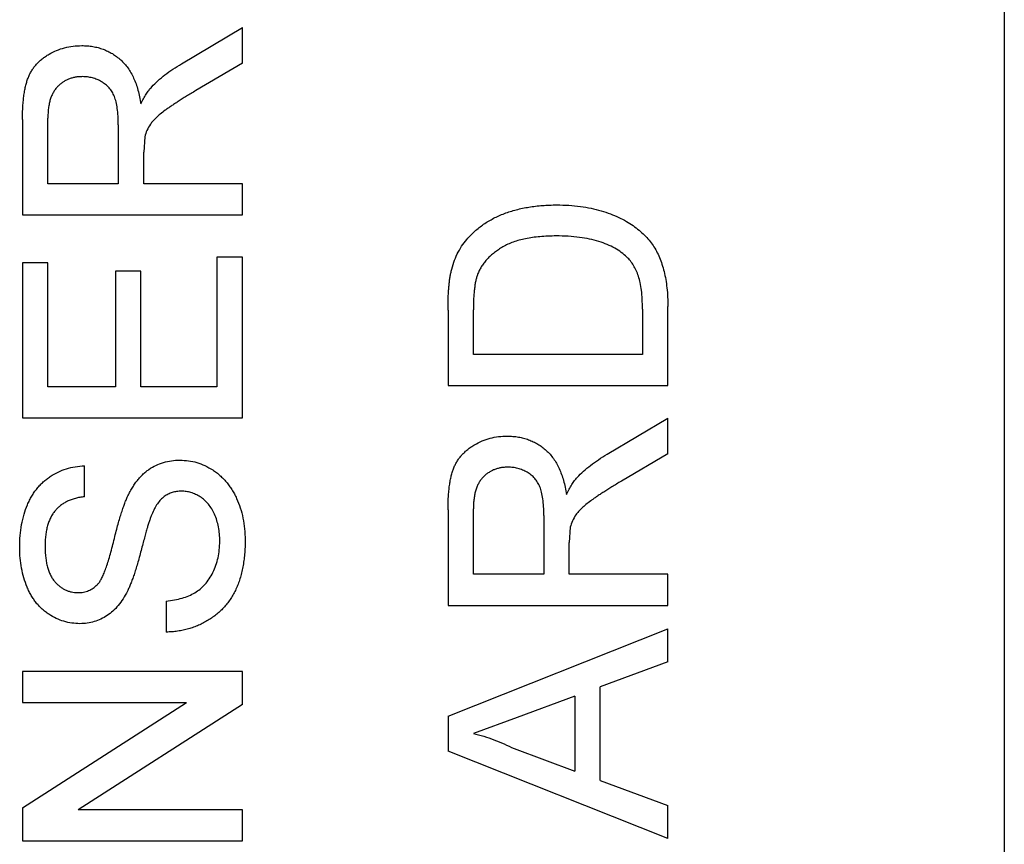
# Model space of a CAD drawing. Header units: inches. Extents: x 0 to 34, y 0 to 22.
# Tile 10 of 34: x 2.333 to 2.598, y 13.154 to 13.375. Entities that reach past the tile are written whole.
import ezdxf

# ---------------------------------------------------------------- set-up
doc = ezdxf.new("R2010")
doc.units = ezdxf.units.IN
doc.header["$LTSCALE"] = 1.87
doc.header["$MEASUREMENT"] = 0
doc.layers.get('0').update_dxf_attribs({"linetype": 'CONTINUOUS'})

msp = doc.modelspace()

# ---------------------------------------------------------------- linework, layer by layer
at = {"color": 7, "linetype": 'CONTINUOUS'}
for p, q in [((2.59767, 13.59334), (2.59767, 11.66421)), ((2.37664, 13.36325), (2.39295, 13.37294)), ((2.39295, 13.36339), (2.39295, 13.37294)), ((2.39295, 13.36339), (2.38048, 13.35603)), ((2.3407, 13.331), (2.3407, 13.34861)), ((2.33389, 13.3483), (2.33389, 13.32267)), ((2.35963, 13.34682), (2.35963, 13.331)), ((2.36672, 13.34364), (2.36645, 13.33953)), ((2.36645, 13.331), (2.36645, 13.33953)), ((2.35963, 13.331), (2.3407, 13.331)), ((2.39295, 13.331), (2.36645, 13.331)), ((2.39295, 13.32267), (2.39295, 13.331)), ((2.33389, 13.32267), (2.39295, 13.32267)), ((2.33389, 13.3098), (2.33389, 13.26816)), ((2.3407, 13.3098), (2.33389, 13.3098)), ((2.3407, 13.27649), (2.3407, 13.3098)), ((2.38613, 13.31132), (2.38613, 13.27649)), ((2.39295, 13.31132), (2.38613, 13.31132)), ((2.39295, 13.26816), (2.39295, 13.31132)), ((2.35887, 13.30753), (2.35887, 13.27649)), ((2.36569, 13.30753), (2.35887, 13.30753)), ((2.36569, 13.27649), (2.36569, 13.30753)), ((2.44821, 13.29706), (2.44821, 13.27687)), ((2.45503, 13.2852), (2.45503, 13.29717)), ((2.50046, 13.29737), (2.50046, 13.2852)), ((2.50727, 13.27687), (2.50727, 13.29802)), ((2.50046, 13.2852), (2.45503, 13.2852)), ((2.35887, 13.27649), (2.3407, 13.27649)), ((2.38613, 13.27649), (2.36569, 13.27649)), ((2.44821, 13.27687), (2.50727, 13.27687)), ((2.33389, 13.26816), (2.39295, 13.26816)), ((2.49097, 13.25839), (2.50727, 13.26808)), ((2.50727, 13.25853), (2.50727, 13.26808)), ((2.50727, 13.25853), (2.4948, 13.25117)), ((2.35055, 13.24696), (2.35055, 13.25529)), ((2.44821, 13.24344), (2.44821, 13.21781)), ((2.45503, 13.22614), (2.45503, 13.24374)), ((2.47396, 13.24196), (2.47396, 13.22614)), ((2.48104, 13.23878), (2.48077, 13.23467)), ((2.48077, 13.22614), (2.48077, 13.23467)), ((2.47396, 13.22614), (2.45503, 13.22614)), ((2.50727, 13.22614), (2.48077, 13.22614)), ((2.50727, 13.21781), (2.50727, 13.22614)), ((2.3725, 13.21895), (2.3725, 13.21062)), ((2.44821, 13.21781), (2.50727, 13.21781)), ((2.44821, 13.18806), (2.50727, 13.21151)), ((2.50727, 13.20267), (2.50727, 13.21151)), ((2.50727, 13.20267), (2.4891, 13.19595)), ((2.33389, 13.20002), (2.33389, 13.19169)), ((2.39295, 13.20002), (2.33389, 13.20002)), ((2.39295, 13.19122), (2.39295, 13.20002)), ((2.4891, 13.17078), (2.4891, 13.19595)), ((2.48229, 13.19344), (2.46676, 13.18771)), ((2.48229, 13.19344), (2.48229, 13.17329)), ((2.33389, 13.1634), (2.37796, 13.19169)), ((2.33389, 13.19169), (2.37796, 13.19169)), ((2.39295, 13.19122), (2.34888, 13.16292)), ((2.44821, 13.18806), (2.44821, 13.17867)), ((2.46676, 13.18771), (2.45503, 13.18336)), ((2.46594, 13.17933), (2.48229, 13.17329)), ((2.50727, 13.15522), (2.44821, 13.17867)), ((2.4891, 13.17078), (2.50727, 13.16406)), ((2.33389, 13.1634), (2.33389, 13.15459)), ((2.50727, 13.15522), (2.50727, 13.16406)), ((2.39295, 13.16292), (2.34888, 13.16292)), ((2.39295, 13.15459), (2.39295, 13.16292)), ((2.33389, 13.15459), (2.39295, 13.15459))]:
    msp.add_line(p, q, dxfattribs=at)
for points, knots in [([(2.33389, 13.3483), (2.33389, 13.3489), (2.3339, 13.35007), (2.33397, 13.35176), (2.33411, 13.35334), (2.33426, 13.35481), (2.33449, 13.35617), (2.33476, 13.35742), (2.33507, 13.35856), (2.33545, 13.3596), (2.33587, 13.36056), (2.33639, 13.36145), (2.33696, 13.36231), (2.33764, 13.3631), (2.33836, 13.36386), (2.33918, 13.36456), (2.34007, 13.36521), (2.34134, 13.36601), (2.34304, 13.36685), (2.3452, 13.36757), (2.34748, 13.36803), (2.34903, 13.36808), (2.34981, 13.3681)], [0, 0, 0, 0, 0.062106, 0.120199, 0.174366, 0.225016, 0.272326, 0.316351, 0.356828, 0.393933, 0.429541, 0.46463, 0.49998, 0.535423, 0.57159, 0.608131, 0.645881, 0.684732, 0.762604, 0.840514, 0.919082, 1, 1, 1, 1]), ([(2.34981, 13.3681), (2.35032, 13.36809), (2.35132, 13.36807), (2.35278, 13.36789), (2.35418, 13.36758), (2.35553, 13.36717), (2.35681, 13.36661), (2.35804, 13.36597), (2.35919, 13.36517), (2.3603, 13.36428), (2.36131, 13.36325), (2.36225, 13.3621), (2.36306, 13.3608), (2.36378, 13.35938), (2.36442, 13.35783), (2.36495, 13.35615), (2.36537, 13.35434), (2.36558, 13.35308), (2.36569, 13.35244)], [0, 0, 0, 0, 0.061418, 0.121304, 0.179238, 0.235956, 0.292239, 0.348223, 0.404476, 0.462061, 0.520714, 0.580393, 0.642245, 0.70636, 0.774297, 0.84526, 0.920621, 1, 1, 1, 1]), ([(2.3686, 13.35703), (2.36915, 13.35759), (2.37027, 13.35873), (2.37219, 13.3603), (2.37431, 13.36184), (2.37585, 13.36277), (2.37664, 13.36325)], [0, 0, 0, 0, 0.229543, 0.470754, 0.728168, 1, 1, 1, 1]), ([(2.34999, 13.35977), (2.34966, 13.35976), (2.34901, 13.35974), (2.34806, 13.35963), (2.34715, 13.35941), (2.34629, 13.35912), (2.34547, 13.35873), (2.3447, 13.35827), (2.34398, 13.35772), (2.3433, 13.35709), (2.34268, 13.35637), (2.34215, 13.35555), (2.34169, 13.35463), (2.34133, 13.35361), (2.34105, 13.3525), (2.34085, 13.35128), (2.34072, 13.34998), (2.34071, 13.34907), (2.3407, 13.34861)], [0, 0, 0, 0, 0.060326, 0.11816, 0.174187, 0.229539, 0.28345, 0.337827, 0.392632, 0.448466, 0.505965, 0.565059, 0.626654, 0.692232, 0.761131, 0.83531, 0.915326, 1, 1, 1, 1]), ([(2.35963, 13.34682), (2.35962, 13.34761), (2.3596, 13.34909), (2.3594, 13.35117), (2.35908, 13.35294), (2.35863, 13.35444), (2.35799, 13.3557), (2.3572, 13.35678), (2.35624, 13.3577), (2.35514, 13.35845), (2.35393, 13.35905), (2.35266, 13.35945), (2.35134, 13.35973), (2.35045, 13.35976), (2.34999, 13.35977)], [0, 0, 0, 0, 0.128817, 0.240812, 0.337931, 0.420591, 0.494504, 0.565999, 0.637128, 0.709447, 0.782216, 0.854334, 0.926195, 1, 1, 1, 1]), ([(2.36569, 13.35244), (2.36593, 13.35291), (2.36638, 13.35382), (2.36711, 13.35506), (2.36783, 13.35613), (2.36835, 13.35674), (2.3686, 13.35703)], [0, 0, 0, 0, 0.293103, 0.554739, 0.791895, 1, 1, 1, 1]), ([(2.38048, 13.35603), (2.38004, 13.35577), (2.37919, 13.35526), (2.37795, 13.35452), (2.37681, 13.35379), (2.37574, 13.35312), (2.37475, 13.35247), (2.37383, 13.35187), (2.37301, 13.35128), (2.37202, 13.3506), (2.37095, 13.34977), (2.36985, 13.34881), (2.36895, 13.34791), (2.36808, 13.34679), (2.36728, 13.34539), (2.3669, 13.34421), (2.36672, 13.34364)], [0, 0, 0, 0, 0.080769, 0.156517, 0.2279, 0.294266, 0.356814, 0.414349, 0.467579, 0.516318, 0.604286, 0.681525, 0.747606, 0.804429, 0.90542, 1, 1, 1, 1]), ([(2.45329, 13.31608), (2.45362, 13.31646), (2.45429, 13.31723), (2.45539, 13.31827), (2.45656, 13.31924), (2.45778, 13.32017), (2.45908, 13.32098), (2.46045, 13.32175), (2.46188, 13.32243), (2.46338, 13.32305), (2.46495, 13.32357), (2.46657, 13.32405), (2.46824, 13.32444), (2.46997, 13.32476), (2.47175, 13.32502), (2.4736, 13.32519), (2.47549, 13.3253), (2.47677, 13.32532), (2.47742, 13.32532)], [0, 0, 0, 0, 0.056809, 0.113874, 0.170522, 0.227532, 0.285334, 0.343678, 0.403164, 0.464002, 0.525827, 0.589097, 0.653293, 0.719115, 0.786763, 0.855798, 0.926841, 1, 1, 1, 1]), ([(2.47742, 13.32532), (2.47851, 13.32531), (2.48063, 13.32528), (2.48371, 13.32497), (2.48661, 13.3245), (2.48931, 13.32381), (2.49179, 13.32297), (2.49406, 13.32202), (2.49611, 13.32098), (2.49793, 13.31981), (2.49955, 13.31856), (2.50099, 13.31725), (2.50224, 13.31588), (2.50334, 13.31445), (2.50425, 13.31289), (2.50507, 13.31122), (2.50573, 13.30938), (2.5063, 13.30741), (2.50673, 13.30527), (2.50705, 13.30299), (2.50724, 13.30055), (2.50726, 13.29888), (2.50727, 13.29802)], [0, 0, 0, 0, 0.070538, 0.137266, 0.200474, 0.260575, 0.317206, 0.370107, 0.419809, 0.466225, 0.510119, 0.552067, 0.591849, 0.630323, 0.668702, 0.708693, 0.750643, 0.795033, 0.841979, 0.891764, 0.944294, 1, 1, 1, 1]), ([(2.47729, 13.317), (2.47654, 13.31699), (2.47507, 13.31697), (2.47294, 13.31682), (2.47094, 13.31661), (2.46908, 13.31629), (2.46735, 13.31588), (2.46576, 13.31537), (2.4643, 13.31479), (2.46297, 13.31409), (2.46177, 13.31333), (2.46067, 13.31254), (2.45966, 13.31171), (2.45878, 13.31083), (2.45798, 13.30992), (2.45729, 13.30897), (2.4567, 13.30797), (2.4564, 13.30727), (2.45625, 13.30693)], [0, 0, 0, 0, 0.091264, 0.177443, 0.258686, 0.334788, 0.406046, 0.47373, 0.537158, 0.596987, 0.654512, 0.709268, 0.761503, 0.811836, 0.860596, 0.9078, 0.954256, 1, 1, 1, 1]), ([(2.49628, 13.31132), (2.49578, 13.31175), (2.49476, 13.31265), (2.49297, 13.31376), (2.49096, 13.31473), (2.48871, 13.31557), (2.4862, 13.31621), (2.48345, 13.31666), (2.48046, 13.31695), (2.47837, 13.31698), (2.47729, 13.317)], [0, 0, 0, 0, 0.097768, 0.200849, 0.310425, 0.427995, 0.555192, 0.69185, 0.840097, 1, 1, 1, 1]), ([(2.44907, 13.3075), (2.44928, 13.30831), (2.4497, 13.30991), (2.45065, 13.31216), (2.45182, 13.31424), (2.4528, 13.31547), (2.45329, 13.31608)], [0, 0, 0, 0, 0.261213, 0.512048, 0.757793, 1, 1, 1, 1]), ([(2.50046, 13.29737), (2.50044, 13.29826), (2.50042, 13.29994), (2.50022, 13.30231), (2.49989, 13.30437), (2.49942, 13.30616), (2.49881, 13.30771), (2.49807, 13.30907), (2.49726, 13.3103), (2.4966, 13.31098), (2.49628, 13.31132)], [0, 0, 0, 0, 0.177965, 0.336669, 0.476144, 0.597362, 0.70704, 0.80927, 0.907083, 1, 1, 1, 1]), ([(2.44821, 13.29706), (2.44822, 13.29761), (2.44822, 13.29869), (2.44825, 13.30025), (2.44833, 13.3017), (2.44842, 13.30305), (2.44854, 13.30431), (2.44867, 13.30547), (2.44885, 13.30652), (2.449, 13.30718), (2.44907, 13.3075)], [0, 0, 0, 0, 0.157891, 0.306795, 0.445675, 0.574557, 0.694631, 0.805977, 0.907764, 1, 1, 1, 1]), ([(2.45625, 13.30693), (2.45615, 13.30666), (2.45594, 13.30608), (2.4557, 13.30515), (2.45548, 13.3041), (2.45533, 13.30294), (2.45518, 13.30166), (2.45509, 13.30027), (2.45505, 13.29875), (2.45504, 13.29771), (2.45503, 13.29717)], [0, 0, 0, 0, 0.087425, 0.185248, 0.292738, 0.411206, 0.541246, 0.682781, 0.836034, 1, 1, 1, 1]), ([(2.44821, 13.24344), (2.44822, 13.24404), (2.44823, 13.24521), (2.44829, 13.2469), (2.44843, 13.24848), (2.44859, 13.24995), (2.44881, 13.25131), (2.44908, 13.25256), (2.4494, 13.2537), (2.44977, 13.25474), (2.45019, 13.2557), (2.45072, 13.25659), (2.45129, 13.25745), (2.45196, 13.25824), (2.45269, 13.259), (2.4535, 13.2597), (2.45439, 13.26035), (2.45566, 13.26115), (2.45736, 13.26199), (2.45953, 13.26271), (2.4618, 13.26317), (2.46335, 13.26322), (2.46414, 13.26324)], [0, 0, 0, 0, 0.062106, 0.120199, 0.174366, 0.225016, 0.272326, 0.316351, 0.356828, 0.393933, 0.429541, 0.46463, 0.49998, 0.535423, 0.57159, 0.608131, 0.645881, 0.684732, 0.762604, 0.840514, 0.919082, 1, 1, 1, 1]), ([(2.46414, 13.26324), (2.46464, 13.26323), (2.46564, 13.26321), (2.46711, 13.26303), (2.46851, 13.26271), (2.46986, 13.26231), (2.47113, 13.26175), (2.47236, 13.26111), (2.47351, 13.26031), (2.47462, 13.25942), (2.47564, 13.25839), (2.47657, 13.25723), (2.47738, 13.25594), (2.47811, 13.25451), (2.47874, 13.25297), (2.47928, 13.25129), (2.4797, 13.24948), (2.47991, 13.24822), (2.48001, 13.24758)], [0, 0, 0, 0, 0.061418, 0.121304, 0.179238, 0.235956, 0.292239, 0.348223, 0.404476, 0.462061, 0.520714, 0.580393, 0.642245, 0.70636, 0.774297, 0.84526, 0.920621, 1, 1, 1, 1]), ([(2.3619, 13.24656), (2.3621, 13.24698), (2.36248, 13.24782), (2.36314, 13.249), (2.36382, 13.2501), (2.36455, 13.25112), (2.36531, 13.25205), (2.36612, 13.25289), (2.36697, 13.25364), (2.36813, 13.25453), (2.36971, 13.25545), (2.37174, 13.25623), (2.37392, 13.25672), (2.37542, 13.25678), (2.37618, 13.2568)], [0, 0, 0, 0, 0.074945, 0.147104, 0.216403, 0.282554, 0.347237, 0.409396, 0.469412, 0.528973, 0.644573, 0.759875, 0.877695, 1, 1, 1, 1]), ([(2.37618, 13.2568), (2.37695, 13.25677), (2.37849, 13.25671), (2.38074, 13.25619), (2.38293, 13.25536), (2.38467, 13.25439), (2.386, 13.25347), (2.38695, 13.2527), (2.38783, 13.25184), (2.38867, 13.25093), (2.38945, 13.24994), (2.39016, 13.24887), (2.39082, 13.24774), (2.39163, 13.24612), (2.39247, 13.24397), (2.39317, 13.24123), (2.39363, 13.23835), (2.39368, 13.23637), (2.3937, 13.23536)], [0, 0, 0, 0, 0.074816, 0.148535, 0.223872, 0.301297, 0.340894, 0.38034, 0.420127, 0.45995, 0.500831, 0.541907, 0.584439, 0.62808, 0.717267, 0.80786, 0.901925, 1, 1, 1, 1]), ([(2.48292, 13.25217), (2.48347, 13.25273), (2.48459, 13.25387), (2.48652, 13.25544), (2.48863, 13.25698), (2.49018, 13.25791), (2.49097, 13.25839)], [0, 0, 0, 0, 0.229543, 0.470754, 0.728168, 1, 1, 1, 1]), ([(2.33313, 13.23339), (2.33316, 13.23444), (2.3332, 13.23648), (2.3336, 13.23945), (2.33426, 13.24223), (2.33501, 13.2444), (2.33577, 13.24601), (2.33636, 13.24715), (2.33705, 13.24821), (2.33779, 13.2492), (2.33858, 13.25012), (2.33946, 13.25096), (2.34037, 13.25174), (2.34168, 13.25267), (2.34344, 13.25365), (2.34568, 13.25453), (2.34807, 13.2551), (2.34971, 13.25523), (2.35055, 13.25529)], [0, 0, 0, 0, 0.100485, 0.19529, 0.286106, 0.373014, 0.415062, 0.456092, 0.495983, 0.535614, 0.574139, 0.612576, 0.651141, 0.689577, 0.766125, 0.842383, 0.919928, 1, 1, 1, 1]), ([(2.46432, 13.25491), (2.46398, 13.2549), (2.46333, 13.25488), (2.46238, 13.25477), (2.46148, 13.25455), (2.46061, 13.25426), (2.4598, 13.25387), (2.45903, 13.25341), (2.4583, 13.25286), (2.45762, 13.25223), (2.45701, 13.25151), (2.45647, 13.25069), (2.45602, 13.24977), (2.45566, 13.24875), (2.45537, 13.24764), (2.45518, 13.24642), (2.45504, 13.24512), (2.45503, 13.24421), (2.45503, 13.24374)], [0, 0, 0, 0, 0.060326, 0.11816, 0.174187, 0.229539, 0.28345, 0.337827, 0.392632, 0.448466, 0.505965, 0.565059, 0.626654, 0.692232, 0.761131, 0.83531, 0.915326, 1, 1, 1, 1]), ([(2.47396, 13.24196), (2.47394, 13.24275), (2.47392, 13.24423), (2.47372, 13.24631), (2.47341, 13.24808), (2.47295, 13.24958), (2.47232, 13.25084), (2.47153, 13.25192), (2.47057, 13.25284), (2.46946, 13.25359), (2.46826, 13.25418), (2.46698, 13.25459), (2.46567, 13.25487), (2.46477, 13.2549), (2.46432, 13.25491)], [0, 0, 0, 0, 0.128817, 0.240812, 0.337931, 0.420591, 0.494504, 0.565999, 0.637128, 0.709447, 0.782216, 0.854334, 0.926195, 1, 1, 1, 1]), ([(2.48001, 13.24758), (2.48025, 13.24805), (2.48071, 13.24895), (2.48143, 13.2502), (2.48215, 13.25126), (2.48268, 13.25188), (2.48292, 13.25217)], [0, 0, 0, 0, 0.293103, 0.554739, 0.791895, 1, 1, 1, 1]), ([(2.4948, 13.25117), (2.49436, 13.25091), (2.49352, 13.2504), (2.49228, 13.24966), (2.49114, 13.24893), (2.49006, 13.24826), (2.48908, 13.24761), (2.48816, 13.24701), (2.48734, 13.24642), (2.48635, 13.24574), (2.48527, 13.24491), (2.48417, 13.24395), (2.48327, 13.24305), (2.48241, 13.24192), (2.4816, 13.24053), (2.48122, 13.23935), (2.48104, 13.23878)], [0, 0, 0, 0, 0.080769, 0.156517, 0.2279, 0.294266, 0.356814, 0.414349, 0.467579, 0.516318, 0.604286, 0.681525, 0.747606, 0.804429, 0.90542, 1, 1, 1, 1]), ([(2.37658, 13.24848), (2.37616, 13.24846), (2.37532, 13.24842), (2.37411, 13.24814), (2.37299, 13.24769), (2.37194, 13.24705), (2.37097, 13.24618), (2.3701, 13.24507), (2.36928, 13.24373), (2.36884, 13.24272), (2.36861, 13.24218)], [0, 0, 0, 0, 0.117799, 0.230474, 0.339754, 0.450565, 0.566914, 0.696871, 0.839396, 1, 1, 1, 1]), ([(2.38689, 13.23499), (2.38688, 13.23566), (2.38685, 13.23696), (2.38656, 13.23884), (2.38615, 13.24061), (2.38553, 13.24224), (2.38477, 13.24371), (2.38387, 13.245), (2.38283, 13.24609), (2.38167, 13.24696), (2.38044, 13.24764), (2.37917, 13.24811), (2.37789, 13.24842), (2.37702, 13.24846), (2.37658, 13.24848)], [0, 0, 0, 0, 0.105607, 0.205295, 0.301, 0.393075, 0.480487, 0.56294, 0.641094, 0.717766, 0.791812, 0.862549, 0.931762, 1, 1, 1, 1]), ([(2.35055, 13.24696), (2.35012, 13.24691), (2.34929, 13.24681), (2.3481, 13.24653), (2.34698, 13.24619), (2.34595, 13.24577), (2.34499, 13.24526), (2.34413, 13.24465), (2.34333, 13.24397), (2.34261, 13.24321), (2.34198, 13.24235), (2.34144, 13.2414), (2.34098, 13.24035), (2.3406, 13.23921), (2.34031, 13.23797), (2.34009, 13.23664), (2.33998, 13.23521), (2.33996, 13.23423), (2.33995, 13.23372)], [0, 0, 0, 0, 0.067162, 0.131552, 0.1927, 0.251227, 0.307684, 0.363039, 0.417719, 0.47225, 0.527824, 0.585188, 0.64502, 0.707923, 0.774411, 0.844925, 0.920395, 1, 1, 1, 1]), ([(2.35398, 13.22334), (2.35415, 13.22354), (2.35454, 13.224), (2.35505, 13.22484), (2.35557, 13.22589), (2.35608, 13.22714), (2.3566, 13.22861), (2.35713, 13.23027), (2.35766, 13.23216), (2.35816, 13.23419), (2.35868, 13.23624), (2.35919, 13.23819), (2.35967, 13.23998), (2.36014, 13.24161), (2.3606, 13.24308), (2.36106, 13.24438), (2.36147, 13.24553), (2.36177, 13.24623), (2.3619, 13.24656)], [0, 0, 0, 0, 0.032743, 0.07241, 0.119612, 0.174673, 0.237345, 0.308353, 0.38763, 0.475249, 0.563332, 0.645136, 0.720202, 0.789134, 0.851497, 0.907331, 0.956969, 1, 1, 1, 1]), ([(2.36861, 13.24218), (2.36853, 13.24198), (2.36833, 13.24151), (2.36808, 13.2407), (2.36775, 13.23974), (2.36741, 13.23862), (2.36704, 13.23732), (2.36664, 13.23586), (2.3662, 13.23424), (2.36575, 13.2325), (2.36528, 13.23074), (2.36481, 13.22905), (2.36433, 13.2275), (2.36387, 13.22607), (2.36341, 13.22477), (2.36296, 13.2236), (2.36253, 13.22255), (2.36222, 13.22191), (2.36207, 13.22161)], [0, 0, 0, 0, 0.0312, 0.070487, 0.117215, 0.171576, 0.233596, 0.303965, 0.38163, 0.467121, 0.55381, 0.634549, 0.710036, 0.779092, 0.842965, 0.901001, 0.953246, 1, 1, 1, 1]), ([(2.3937, 13.23536), (2.3937, 13.23471), (2.39369, 13.23345), (2.39356, 13.2316), (2.39338, 13.22983), (2.39311, 13.22814), (2.39275, 13.22652), (2.39233, 13.22499), (2.39183, 13.22353), (2.39125, 13.22216), (2.39058, 13.22086), (2.38986, 13.21963), (2.38903, 13.21848), (2.38814, 13.21739), (2.38716, 13.21638), (2.3861, 13.21545), (2.38498, 13.21458), (2.38377, 13.21379), (2.38251, 13.21308), (2.3812, 13.21245), (2.37985, 13.21191), (2.37846, 13.21148), (2.37703, 13.21112), (2.37556, 13.21087), (2.37405, 13.21068), (2.37302, 13.21064), (2.3725, 13.21062)], [0, 0, 0, 0, 0.052491, 0.103145, 0.151395, 0.19803, 0.242872, 0.286304, 0.327848, 0.368393, 0.40785, 0.446834, 0.485162, 0.523584, 0.561612, 0.599929, 0.638504, 0.677798, 0.717296, 0.756611, 0.796072, 0.83589, 0.875716, 0.916265, 0.957761, 1, 1, 1, 1]), ([(2.3725, 13.21895), (2.37325, 13.21904), (2.37469, 13.21922), (2.37672, 13.21971), (2.37856, 13.22034), (2.3802, 13.22115), (2.38166, 13.22217), (2.38296, 13.22342), (2.38409, 13.22494), (2.38509, 13.22666), (2.38589, 13.22856), (2.38647, 13.2306), (2.38682, 13.23276), (2.38687, 13.23424), (2.38689, 13.23499)], [0, 0, 0, 0, 0.093805, 0.180205, 0.260387, 0.335096, 0.407066, 0.481428, 0.559258, 0.64269, 0.728561, 0.815961, 0.906026, 1, 1, 1, 1]), ([(2.3493, 13.21289), (2.34857, 13.21292), (2.34712, 13.21298), (2.34498, 13.21347), (2.34292, 13.21426), (2.34129, 13.21518), (2.34006, 13.21605), (2.33917, 13.21678), (2.33835, 13.2176), (2.33758, 13.21847), (2.33688, 13.21943), (2.33623, 13.22045), (2.33565, 13.22155), (2.33494, 13.22311), (2.33421, 13.22519), (2.33358, 13.2278), (2.33321, 13.23056), (2.33316, 13.23243), (2.33313, 13.23339)], [0, 0, 0, 0, 0.075007, 0.149188, 0.223698, 0.300654, 0.339818, 0.379174, 0.418355, 0.45819, 0.498393, 0.540022, 0.582179, 0.626161, 0.715832, 0.807355, 0.901619, 1, 1, 1, 1]), ([(2.33995, 13.23372), (2.33995, 13.2332), (2.33996, 13.23218), (2.3401, 13.23072), (2.34029, 13.22935), (2.34057, 13.2281), (2.34094, 13.22697), (2.34137, 13.22593), (2.34191, 13.22502), (2.34251, 13.22421), (2.34318, 13.22351), (2.34387, 13.2229), (2.34461, 13.22238), (2.34537, 13.22195), (2.34618, 13.22164), (2.34701, 13.22139), (2.34787, 13.22125), (2.34846, 13.22123), (2.34876, 13.22122)], [0, 0, 0, 0, 0.09154, 0.177199, 0.257191, 0.331304, 0.40072, 0.465141, 0.526509, 0.584997, 0.640971, 0.695086, 0.74644, 0.796967, 0.847312, 0.897406, 0.947632, 1, 1, 1, 1]), ([(2.34876, 13.22122), (2.34927, 13.22124), (2.35025, 13.22128), (2.35166, 13.22171), (2.35293, 13.22237), (2.35363, 13.22301), (2.35398, 13.22334)], [0, 0, 0, 0, 0.262741, 0.509957, 0.753327, 1, 1, 1, 1]), ([(2.36207, 13.22161), (2.36169, 13.22092), (2.36097, 13.21957), (2.35968, 13.21777), (2.35823, 13.21626), (2.35666, 13.21503), (2.35496, 13.21407), (2.35316, 13.2134), (2.35127, 13.21296), (2.34997, 13.21291), (2.3493, 13.21289)], [0, 0, 0, 0, 0.144844, 0.279587, 0.405981, 0.527121, 0.645044, 0.761821, 0.878909, 1, 1, 1, 1]), ([(2.45503, 13.18336), (2.45596, 13.18314), (2.45784, 13.18269), (2.46058, 13.18174), (2.4633, 13.18065), (2.46505, 13.17977), (2.46594, 13.17933)], [0, 0, 0, 0, 0.247294, 0.495608, 0.746359, 1, 1, 1, 1])]:
    msp.add_open_spline(points, degree=3, knots=knots, dxfattribs=at)

doc.saveas('drawing.dxf')
